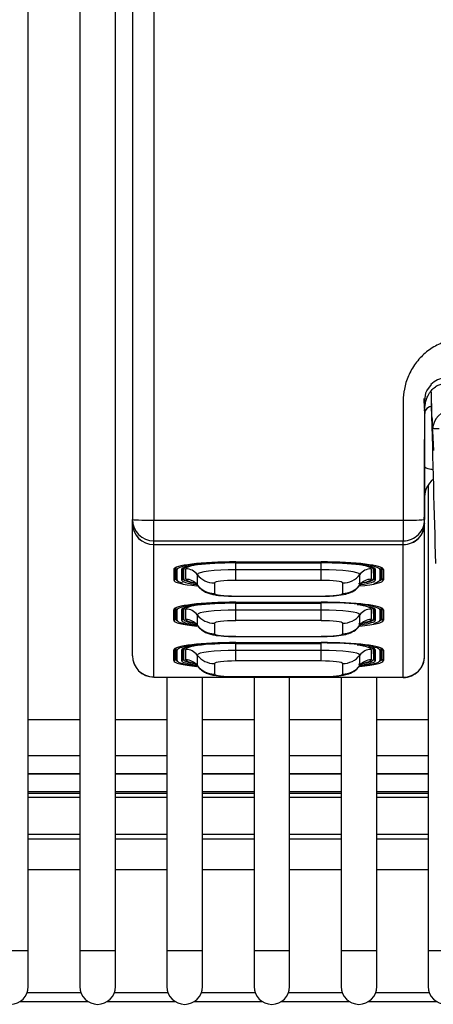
# Model space of a CAD drawing. Header units: millimetres. Extents: x 47 to 352, y 19 to 432.
# Tile 5 of 31: x 137.69 to 143.49, y 18.91 to 32.71. Entities that reach past the tile are written whole.
import ezdxf

# ---------------------------------------------------------------- set-up
doc = ezdxf.new("R2010")
doc.units = ezdxf.units.MM
doc.layers.add('146338PRO-HÜLLEN', color=7, linetype='Continuous')
doc.layers.add('Standard', color=7, linetype='Continuous')

# ---------------------------------------------------------------- blocks, each defined once
blk = doc.blocks.new('SE1')
at = {"layer": '146338PRO-HÜLLEN', "color": 7, "linetype": 'Continuous'}
for p, q in [((137.812, 19.658), (137.812, 40.988)), ((138.534, 40.988), (138.534, 19.658)), ((139.034, 19.658), (139.034, 40.988)), ((139.272, 40.988), (139.272, 25.705)), ((139.572, 40.988), (139.572, 25.694)), ((143.461, 27.598), (143.398, 27.505)), ((143.372, 27.379), (143.372, 25.705)), ((143.461, 27.286), (143.47, 27.287)), ((143.474, 27.146), (143.469, 27.287)), ((143.47, 27.288), (143.47, 27.287)), ((143.478, 26.985), (143.479, 26.982)), ((143.479, 26.977), (143.481, 26.95)), ((143.481, 26.95), (143.481, 26.95)), ((143.481, 26.943), (143.481, 26.95)), ((143.481, 26.943), (143.495, 26.672)), ((143.37, 26.177), (143.372, 26.175)), ((143.372, 26.174), (143.37, 26.174)), ((143.372, 26.167), (143.37, 26.167)), ((143.372, 26.15), (143.37, 26.15)), ((143.422, 26.187), (143.422, 19.658)), ((139.272, 25.654), (139.272, 25.705)), ((139.572, 25.694), (143.072, 25.694)), ((139.572, 25.405), (139.572, 25.694)), ((143.072, 25.694), (143.072, 25.405)), ((143.372, 25.654), (143.372, 25.705)), ((139.272, 25.654), (139.272, 25.65)), ((139.272, 23.795), (139.272, 25.65)), ((143.372, 25.654), (143.372, 25.65)), ((143.372, 23.79), (143.372, 25.65)), ((139.572, 25.405), (143.072, 25.405)), ((139.572, 25.354), (139.572, 25.405)), ((143.072, 25.354), (143.072, 25.405)), ((139.572, 25.354), (143.072, 25.354)), ((139.572, 25.354), (139.572, 25.352)), ((139.572, 23.497), (139.572, 25.352)), ((139.572, 25.352), (143.072, 25.352)), ((143.072, 25.354), (143.072, 25.352)), ((143.072, 23.492), (143.072, 25.352)), ((139.851, 25.003), (139.851, 24.856)), ((139.871, 24.876), (139.871, 25.023)), ((139.881, 24.875), (139.873, 25.026)), ((139.881, 25.021), (139.88, 25.03)), ((139.881, 24.875), (139.881, 25.021)), ((139.901, 24.856), (139.901, 25.003)), ((139.963, 25.003), (139.963, 24.856)), ((139.983, 24.875), (139.983, 25.021)), ((139.983, 24.875), (139.99, 25.017)), ((139.99, 25.017), (139.99, 25.027)), ((139.993, 25.029), (139.992, 25.002)), ((139.992, 25.002), (139.996, 25.015)), ((139.992, 24.877), (139.992, 25.002)), ((139.996, 25.03), (139.996, 25.015)), ((140.022, 24.866), (140.022, 25.013)), ((140.722, 25.109), (140.722, 25.103)), ((140.722, 25.109), (141.922, 25.109)), ((140.722, 25.109), (140.722, 25.109)), ((140.722, 25.109), (141.922, 25.109)), ((140.722, 25.103), (141.922, 25.103)), ((141.922, 25.095), (140.722, 25.095)), ((140.722, 25.095), (140.722, 25.095)), ((140.722, 25.095), (141.922, 25.095)), ((140.722, 24.999), (140.722, 25.095)), ((141.922, 24.999), (140.722, 24.999)), ((140.722, 24.851), (140.722, 24.999)), ((141.922, 25.103), (141.922, 25.109)), ((141.922, 25.109), (141.922, 25.109)), ((141.922, 25.095), (141.922, 25.095)), ((141.922, 24.999), (141.922, 25.095)), ((141.922, 24.851), (141.922, 24.999)), ((142.622, 25.013), (142.622, 24.866)), ((142.647, 25.03), (142.647, 25.015)), ((142.647, 25.015), (142.652, 25.002)), ((142.652, 25.002), (142.65, 25.029)), ((142.652, 25.002), (142.652, 24.877)), ((142.653, 25.027), (142.653, 25.017)), ((142.661, 24.875), (142.653, 25.017)), ((142.661, 25.021), (142.661, 24.875)), ((142.681, 24.856), (142.681, 25.003)), ((142.743, 25.003), (142.743, 24.856)), ((142.763, 25.021), (142.763, 25.03)), ((142.763, 24.875), (142.771, 25.026)), ((142.763, 25.021), (142.763, 24.875)), ((142.773, 25.023), (142.773, 24.876)), ((142.793, 25.003), (142.793, 24.856)), ((139.996, 24.864), (139.992, 24.877)), ((140.182, 24.933), (140.182, 24.787)), ((141.922, 24.851), (140.722, 24.851)), ((142.462, 24.787), (142.462, 24.933)), ((142.652, 24.877), (142.647, 24.864)), ((140.422, 24.814), (140.422, 24.668)), ((142.222, 24.668), (142.222, 24.814)), ((140.722, 24.631), (141.922, 24.631)), ((140.722, 24.631), (140.722, 24.629)), ((140.722, 24.629), (141.922, 24.629)), ((141.922, 24.631), (141.922, 24.629)), ((139.851, 24.292), (139.851, 24.438)), ((139.871, 24.311), (139.871, 24.458)), ((139.881, 24.31), (139.873, 24.462)), ((139.881, 24.457), (139.88, 24.465)), ((139.881, 24.31), (139.881, 24.457)), ((139.901, 24.292), (139.901, 24.438)), ((139.963, 24.438), (139.963, 24.292)), ((139.983, 24.31), (139.983, 24.457)), ((139.983, 24.31), (139.99, 24.452)), ((139.99, 24.452), (139.99, 24.463)), ((139.993, 24.464), (139.992, 24.437)), ((139.992, 24.437), (139.996, 24.45)), ((139.992, 24.312), (139.992, 24.437)), ((139.996, 24.465), (139.996, 24.45)), ((140.022, 24.302), (140.022, 24.448)), ((140.722, 24.544), (140.722, 24.538)), ((140.722, 24.544), (141.922, 24.544)), ((140.722, 24.544), (140.722, 24.544)), ((140.722, 24.544), (141.922, 24.544)), ((140.722, 24.538), (141.922, 24.538)), ((141.922, 24.53), (140.722, 24.53)), ((140.722, 24.53), (140.722, 24.53)), ((140.722, 24.53), (141.922, 24.53)), ((140.722, 24.434), (140.722, 24.53)), ((141.922, 24.434), (140.722, 24.434)), ((140.722, 24.286), (140.722, 24.434)), ((141.922, 24.538), (141.922, 24.544)), ((141.922, 24.544), (141.922, 24.544)), ((141.922, 24.53), (141.922, 24.53)), ((141.922, 24.434), (141.922, 24.53)), ((141.922, 24.286), (141.922, 24.434)), ((142.622, 24.448), (142.622, 24.302)), ((142.647, 24.465), (142.647, 24.45)), ((142.647, 24.45), (142.652, 24.437)), ((142.652, 24.437), (142.65, 24.464)), ((142.652, 24.437), (142.652, 24.312)), ((142.653, 24.463), (142.653, 24.452)), ((142.661, 24.31), (142.653, 24.452)), ((142.661, 24.457), (142.661, 24.31)), ((142.681, 24.292), (142.681, 24.438)), ((142.743, 24.438), (142.743, 24.292)), ((142.763, 24.457), (142.763, 24.465)), ((142.763, 24.31), (142.771, 24.462)), ((142.763, 24.457), (142.763, 24.31)), ((142.773, 24.458), (142.773, 24.311)), ((142.793, 24.438), (142.793, 24.292)), ((139.996, 24.299), (139.992, 24.312)), ((140.182, 24.368), (140.182, 24.222)), ((142.462, 24.222), (142.462, 24.368)), ((142.652, 24.312), (142.647, 24.299)), ((140.422, 24.249), (140.422, 24.103)), ((141.922, 24.286), (140.722, 24.286)), ((142.222, 24.103), (142.222, 24.249)), ((140.722, 24.066), (141.922, 24.066)), ((140.722, 24.066), (140.722, 24.064)), ((140.722, 24.064), (141.922, 24.064)), ((141.922, 24.066), (141.922, 24.064)), ((139.871, 23.747), (139.871, 23.893)), ((139.881, 23.746), (139.873, 23.897)), ((139.881, 23.892), (139.88, 23.901)), ((139.881, 23.746), (139.881, 23.892)), ((139.983, 23.746), (139.983, 23.892)), ((139.983, 23.746), (139.99, 23.888)), ((139.99, 23.888), (139.99, 23.898)), ((139.993, 23.899), (139.992, 23.873)), ((139.992, 23.873), (139.996, 23.885)), ((139.996, 23.9), (139.996, 23.885)), ((140.022, 23.737), (140.022, 23.883)), ((140.722, 23.979), (140.722, 23.973)), ((140.722, 23.979), (141.922, 23.979)), ((140.722, 23.979), (140.722, 23.979)), ((140.722, 23.979), (141.922, 23.979)), ((140.722, 23.973), (141.922, 23.973)), ((141.922, 23.966), (140.722, 23.966)), ((140.722, 23.966), (140.722, 23.965)), ((140.722, 23.965), (141.922, 23.965)), ((140.722, 23.869), (140.722, 23.965)), ((141.922, 23.973), (141.922, 23.979)), ((141.922, 23.979), (141.922, 23.979)), ((141.922, 23.966), (141.922, 23.965)), ((141.922, 23.869), (141.922, 23.965)), ((142.622, 23.883), (142.622, 23.737)), ((142.647, 23.9), (142.647, 23.885)), ((142.647, 23.885), (142.652, 23.873)), ((142.652, 23.873), (142.65, 23.899)), ((142.653, 23.898), (142.653, 23.888)), ((142.661, 23.746), (142.653, 23.888)), ((142.661, 23.892), (142.661, 23.746)), ((142.763, 23.892), (142.763, 23.901)), ((142.763, 23.746), (142.771, 23.897)), ((142.763, 23.892), (142.763, 23.746)), ((142.773, 23.893), (142.773, 23.747)), ((139.851, 23.727), (139.851, 23.873)), ((139.901, 23.727), (139.901, 23.873)), ((139.963, 23.873), (139.963, 23.727)), ((139.992, 23.747), (139.992, 23.873)), ((139.996, 23.734), (139.992, 23.747)), ((140.182, 23.804), (140.182, 23.657)), ((141.922, 23.869), (140.722, 23.869)), ((140.722, 23.721), (140.722, 23.869)), ((141.922, 23.721), (141.922, 23.869)), ((142.462, 23.657), (142.462, 23.804)), ((142.652, 23.747), (142.647, 23.734)), ((142.652, 23.873), (142.652, 23.747)), ((142.681, 23.727), (142.681, 23.873)), ((142.743, 23.873), (142.743, 23.727)), ((142.793, 23.873), (142.793, 23.727)), ((140.422, 23.684), (140.422, 23.538)), ((141.922, 23.721), (140.722, 23.721)), ((142.222, 23.538), (142.222, 23.684)), ((139.571, 23.495), (143.071, 23.49)), ((139.572, 23.497), (143.072, 23.492)), ((139.756, 23.495), (139.756, 19.658)), ((140.256, 19.658), (140.256, 23.494)), ((140.722, 23.502), (141.922, 23.502)), ((140.722, 23.502), (140.722, 23.499)), ((140.722, 23.499), (141.922, 23.499)), ((140.978, 23.493), (140.978, 19.658)), ((141.478, 19.658), (141.478, 23.492)), ((141.922, 23.502), (141.922, 23.499)), ((142.2, 23.491), (142.2, 19.658)), ((142.7, 19.658), (142.7, 23.49)), ((138.534, 22.898), (137.812, 22.898)), ((139.756, 22.898), (139.034, 22.898)), ((140.978, 22.898), (140.256, 22.898)), ((142.2, 22.898), (141.478, 22.898)), ((143.422, 22.898), (142.7, 22.898)), ((137.812, 22.398), (138.534, 22.398)), ((139.034, 22.398), (139.756, 22.398)), ((140.256, 22.398), (140.978, 22.398)), ((141.478, 22.398), (142.2, 22.398)), ((142.7, 22.398), (143.422, 22.398)), ((137.812, 22.142), (138.534, 22.142)), ((138.534, 22.132), (137.812, 22.132)), ((139.034, 22.142), (139.756, 22.142)), ((139.756, 22.132), (139.034, 22.132)), ((140.256, 22.142), (140.978, 22.142)), ((140.978, 22.132), (140.256, 22.132)), ((141.478, 22.142), (142.2, 22.142)), ((142.2, 22.132), (141.478, 22.132)), ((142.7, 22.142), (143.422, 22.142)), ((143.422, 22.132), (142.7, 22.132)), ((137.812, 21.89), (138.534, 21.89)), ((137.812, 21.869), (138.534, 21.869)), ((137.812, 21.813), (138.534, 21.813)), ((139.034, 21.89), (139.756, 21.89)), ((139.034, 21.869), (139.756, 21.869)), ((139.034, 21.813), (139.756, 21.813)), ((140.256, 21.89), (140.978, 21.89)), ((140.256, 21.869), (140.978, 21.869)), ((140.256, 21.813), (140.978, 21.813)), ((141.478, 21.89), (142.2, 21.89)), ((141.478, 21.869), (142.2, 21.869)), ((141.478, 21.813), (142.2, 21.813)), ((142.7, 21.89), (143.422, 21.89)), ((142.7, 21.869), (143.422, 21.869)), ((142.7, 21.813), (143.422, 21.813)), ((138.534, 21.289), (137.812, 21.289)), ((139.756, 21.289), (139.034, 21.289)), ((140.978, 21.289), (140.256, 21.289)), ((142.2, 21.289), (141.478, 21.289)), ((143.422, 21.289), (142.7, 21.289)), ((137.812, 21.23), (138.534, 21.23)), ((139.034, 21.23), (139.756, 21.23)), ((140.256, 21.23), (140.978, 21.23)), ((141.478, 21.23), (142.2, 21.23)), ((142.7, 21.23), (143.422, 21.23)), ((138.534, 20.791), (137.812, 20.791)), ((139.756, 20.791), (139.034, 20.791)), ((140.978, 20.791), (140.256, 20.791)), ((142.2, 20.791), (141.478, 20.791)), ((143.422, 20.791), (142.7, 20.791)), ((137.812, 19.658), (137.312, 19.658)), ((137.812, 19.158), (137.812, 19.658)), ((139.034, 19.658), (138.534, 19.658)), ((138.534, 19.658), (138.534, 19.158)), ((139.034, 19.158), (139.034, 19.658)), ((140.256, 19.658), (139.756, 19.658)), ((139.756, 19.658), (139.756, 19.158)), ((140.256, 19.158), (140.256, 19.658)), ((141.478, 19.658), (140.978, 19.658)), ((140.978, 19.658), (140.978, 19.158)), ((141.478, 19.158), (141.478, 19.658)), ((142.7, 19.658), (142.2, 19.658)), ((142.2, 19.658), (142.2, 19.158)), ((142.7, 19.158), (142.7, 19.658)), ((143.922, 19.658), (143.422, 19.658)), ((143.422, 19.658), (143.422, 19.158)), ((137.797, 19.074), (138.548, 19.074)), ((139.019, 19.074), (139.77, 19.074)), ((140.241, 19.074), (140.992, 19.074)), ((141.463, 19.074), (142.214, 19.074)), ((142.685, 19.074), (143.436, 19.074)), ((137.696, 18.948), (138.649, 18.948)), ((138.918, 18.948), (139.871, 18.948)), ((140.14, 18.948), (141.093, 18.948)), ((141.362, 18.948), (142.315, 18.948)), ((142.584, 18.948), (143.537, 18.948))]:
    blk.add_line(p, q, dxfattribs=at)
for centre, radius, start, end in [((143.672, 27.389), 0.297, 92.1537, 135.3302), ((143.683, 27.379), 0.312, 156.1954, 180.0374), ((-467.306, 12.421), 610.958, 1.365687, 1.41373), ((145.31, 27.389), 1.948, 179.7268, 185.9063), ((143.472, 27.188), 0.1, 91.2369, 179.8799), ((143.472, 27.188), 0.1, 91.1518, 179.7469), ((143.472, 27.187), 0.1, 90.6847, 165.765), ((157.768, 27.458), 14.297, 181.2696, 181.8967), ((143.55, 28.033), 1.053, 266.1545, 271.3931), ((143.776, 26.951), 0.295, 180.1117, 181.487), ((18.426, 26.788), 124.946, 359.50254, 0.01807), ((143.672, 26.022), 0.3, 126.7738, 180), ((143.072, 25.705), 0.3, 269.9956, 359.9956), ((143.148, 27.817), 2.124, 267.9466, 275.9204), ((143.148, 27.817), 2.124, 275.9204, 276.0509), ((139.572, 23.795), 0.3, 180, 269.914), ((143.072, 23.79), 0.3, 269.914, 360), ((137.562, 19.158), 0.25, 180, 0), ((138.784, 19.158), 0.25, 180, 0), ((140.006, 19.158), 0.25, 180, 0), ((141.228, 19.158), 0.25, 180, 0), ((142.45, 19.158), 0.25, 180, 0), ((143.672, 19.158), 0.25, 180, 0)]:
    blk.add_arc(centre, radius, start, end, dxfattribs=at)
for centre, major_axis, ratio, start_param, end_param in [((143.439, 28.295), (0.053, -2.043), 0.003189, 0.970523, 1.168358), ((143.444, 28.305), (0.303, -11.588), 0.000457, -1.482833, -1.289409), ((143.781, 26.951), (-0.3, -0.008), 0.991709, 4.712766, 6.259742), ((139.572, 25.705), (0.3, 0), 0.034899, 3.141593, 4.712389), ((139.572, 25.705), (-0.3, 0), 0.999848, 0, 1.570796), ((139.572, 25.654), (0.3, 0), 0.999848, 3.141593, 4.712389), ((139.572, 25.65), (-0.3, 0), 0.992546, 0, 1.570796), ((143.072, 25.654), (0.3, 0), 0.999848, 4.712389, 6.283185), ((143.072, 25.65), (-0.3, 0), 0.992546, 1.570796, 3.141593), ((140.722, 25.003), (0.871, 0), 0.121869, 1.570796, 3.141593), ((139.851, 25.023), (-0.02, 0), 0.992546, 1.570796, 3.141593), ((139.851, 25.023), (-0.02, 0), 0.992546, 3.141593, 3.193952), ((140.722, 25.021), (-0.841, 0), 0.121869, 6.176297, 6.283185), ((139.901, 25.023), (-0.02, 0), 0.992546, 0.05236, 1.570796), ((140.722, 25.003), (-0.821, 0), 0.121869, 4.712389, 6.283185), ((140.722, 25.003), (-0.759, 0), 0.121869, 4.712389, 6.283185), ((139.963, 25.023), (-0.02, 0), 0.992546, 1.570796, 3.089233), ((140.722, 25.021), (-0.739, 0), 0.121869, 6.256485, 6.283185), ((140.03, 25.015), (-0.04, 0), 0.992546, 5.948783, 6.230825), ((140.722, 25.017), (-0.732, 0), 0.121869, 0, 0.073243), ((140.736, 25.011), (-0.741, 0), 0.121902, 5.88484, 6.24385), ((140.722, 25.013), (0.7, 0), 0.121869, 2.371071, 3.141593), ((140.022, 24.814), (0.2, 0), 0.992546, 0.643501, 1.570796), ((140.722, 24.933), (-0.54, 0), 0.121869, 4.712389, 6.283185), ((141.922, 25.003), (0.871, 0), 0.121869, 0, 1.570796), ((141.922, 25.003), (-0.821, 0), 0.121869, 3.141593, 4.712389), ((141.922, 25.003), (-0.759, 0), 0.121869, 3.141593, 4.712389), ((141.922, 24.933), (-0.54, 0), 0.121869, 3.141593, 4.712389), ((141.922, 25.013), (0.7, 0), 0.121869, 0, 0.770519), ((142.622, 24.814), (-0.2, 0), 0.992546, 4.712389, 5.639684), ((141.907, 25.011), (0.741, 0), 0.121902, 0.039336, 0.398345), ((142.613, 25.015), (0.04, 0), 0.992546, 0.05236, 0.334403), ((141.922, 25.017), (-0.732, 0), 0.121869, 3.06835, 3.141593), ((141.922, 25.021), (-0.739, 0), 0.121869, 3.141593, 3.168293), ((142.681, 25.023), (-0.02, 0), 0.992546, 0.05236, 1.570796), ((142.743, 25.023), (0.02, 0), 0.992546, 4.712389, 6.230825), ((141.922, 25.021), (-0.841, 0), 0.121869, 3.141593, 3.248481), ((142.793, 25.023), (0.02, 0), 0.992546, 3.089233, 3.141593), ((142.793, 25.023), (0.02, 0), 0.992546, 3.141593, 4.712389), ((139.851, 24.876), (-0.02, 0), 0.992546, 1.570796, 3.141593), ((140.722, 24.856), (-0.871, 0), 0.121869, 0, 0.896601), ((140.722, 24.877), (-0.851, 0), 0.121869, 0, 0.276688), ((139.901, 24.876), (-0.02, 0), 0.992546, 0.05236, 1.570796), ((140.722, 24.856), (0.821, 0), 0.121869, 3.141593, 3.572446), ((139.963, 24.876), (0.02, 0), 0.992546, 4.712389, 6.230825), ((140.722, 24.856), (0.759, 0), 0.121869, 3.141593, 3.905103), ((140.722, 24.875), (0.739, 0), 0.121869, 3.141593, 3.380225), ((140.736, 24.868), (-0.741, 0), 0.121902, 0.039336, 0.648587), ((140.022, 24.668), (0.2, 0), 0.992546, 0.643501, 1.570796), ((140.722, 24.866), (-0.7, 0), 0.121869, 0, 0.555686), ((140.422, 25.112), (-0.3, 0), 0.992546, 0.643501, 1.570796), ((140.722, 24.814), (-0.3, 0), 0.121869, 4.712389, 6.283185), ((141.922, 24.814), (-0.3, 0), 0.121869, 3.141593, 4.712389), ((142.222, 25.112), (0.3, 0), 0.992546, 4.712389, 5.639684), ((141.907, 24.868), (0.741, 0), 0.121902, 5.522476, 6.24385), ((141.922, 24.856), (-0.871, 0), 0.121869, 2.23694, 3.141593), ((142.622, 24.668), (-0.2, 0), 0.992546, 4.712389, 5.639684), ((141.922, 24.856), (0.759, 0), 0.121869, 5.531113, 6.283185), ((141.922, 24.866), (-0.7, 0), 0.121869, 2.588627, 3.141593), ((141.922, 24.875), (0.739, 0), 0.121869, 6.050862, 6.283185), ((141.922, 24.856), (0.821, 0), 0.121869, 5.825125, 6.283185), ((142.681, 24.876), (-0.02, 0), 0.992546, 0.05236, 1.570796), ((141.922, 24.877), (-0.851, 0), 0.121869, 2.864905, 3.141593), ((142.743, 24.876), (-0.02, 0), 0.992546, 1.570796, 3.089233), ((142.793, 24.876), (0.02, 0), 0.992546, 3.141593, 4.712389), ((140.422, 24.966), (-0.3, 0), 0.992546, 0.643501, 1.570796), ((140.722, 24.787), (0.54, 0), 0.121869, 3.141593, 3.236041), ((142.222, 24.966), (0.3, 0), 0.992546, 4.712389, 5.639684), ((141.922, 24.787), (0.54, 0), 0.121869, 6.186131, 6.283185), ((140.722, 24.668), (0.3, 0), 0.121869, 3.141593, 4.712389), ((141.922, 24.668), (0.3, 0), 0.121869, 4.712389, 6.283185), ((140.722, 24.438), (0.871, 0), 0.121869, 1.570796, 3.141593), ((139.851, 24.458), (-0.02, 0), 0.992546, 1.570796, 3.141593), ((139.851, 24.458), (-0.02, 0), 0.992546, 3.141593, 3.193952), ((140.722, 24.457), (-0.841, 0), 0.121869, 6.176297, 6.283185), ((139.901, 24.458), (-0.02, 0), 0.992546, 0.05236, 1.570796), ((140.722, 24.438), (-0.821, 0), 0.121869, 4.712389, 6.283185), ((140.722, 24.438), (-0.759, 0), 0.121869, 4.712389, 6.283185), ((139.963, 24.458), (-0.02, 0), 0.992546, 1.570796, 3.089233), ((140.722, 24.457), (-0.739, 0), 0.121869, 6.256485, 6.283185), ((140.03, 24.45), (0.04, 0), 0.992546, 2.80719, 3.089233), ((140.722, 24.452), (-0.732, 0), 0.121869, 0, 0.073243), ((140.736, 24.446), (-0.741, 0), 0.121902, 5.884839, 6.24385), ((140.722, 24.448), (0.7, 0), 0.121869, 2.371072, 3.141593), ((140.022, 24.249), (0.2, 0), 0.992546, 0.643501, 1.570796), ((140.722, 24.368), (-0.54, 0), 0.121869, 4.712389, 6.283185), ((141.922, 24.438), (0.871, 0), 0.121869, 0, 1.570796), ((141.922, 24.438), (-0.821, 0), 0.121869, 3.141593, 4.712389), ((141.922, 24.368), (-0.54, 0), 0.121869, 3.141593, 4.712389), ((141.922, 24.448), (0.7, 0), 0.121869, 0, 0.770521), ((142.622, 24.249), (-0.2, 0), 0.992546, 4.712389, 5.639684), ((141.907, 24.446), (0.741, 0), 0.121902, 0.039336, 0.398346), ((141.922, 24.438), (-0.759, 0), 0.121869, 3.141593, 3.51038), ((142.613, 24.45), (0.04, 0), 0.992546, 0.05236, 0.334403), ((141.922, 24.452), (-0.732, 0), 0.121869, 3.06835, 3.141593), ((141.922, 24.457), (-0.739, 0), 0.121869, 3.141593, 3.168293), ((142.681, 24.458), (-0.02, 0), 0.992546, 0.05236, 1.570796), ((142.743, 24.458), (0.02, 0), 0.992546, 4.712389, 6.230825), ((141.922, 24.457), (-0.841, 0), 0.121869, 3.141593, 3.248481), ((142.793, 24.458), (0.02, 0), 0.992546, 3.089233, 3.141593), ((142.793, 24.458), (0.02, 0), 0.992546, 3.141593, 4.712389), ((139.851, 24.311), (-0.02, 0), 0.992546, 1.570796, 3.141593), ((140.722, 24.292), (-0.871, 0), 0.121869, 0, 0.896601), ((140.722, 24.313), (-0.851, 0), 0.121869, 0, 0.276688), ((139.901, 24.311), (-0.02, 0), 0.992546, 0.05236, 1.570796), ((140.722, 24.292), (0.821, 0), 0.121869, 3.141593, 3.983062), ((139.963, 24.311), (0.02, 0), 0.992546, 4.712389, 6.230825), ((140.722, 24.292), (0.759, 0), 0.121869, 3.141593, 3.905103), ((140.722, 24.31), (0.739, 0), 0.121869, 3.141593, 3.362681), ((140.736, 24.303), (-0.741, 0), 0.121902, 0.039336, 0.648587), ((140.022, 24.103), (0.2, 0), 0.992546, 0.643501, 1.570796), ((140.722, 24.302), (-0.7, 0), 0.121869, 0, 0.555686), ((140.422, 24.547), (-0.3, 0), 0.992546, 0.643501, 1.570796), ((142.222, 24.547), (0.3, 0), 0.992546, 4.712389, 5.639684), ((141.907, 24.303), (0.741, 0), 0.121902, 5.522476, 6.24385), ((141.922, 24.292), (-0.871, 0), 0.121869, 2.23694, 3.141593), ((142.622, 24.103), (-0.2, 0), 0.992546, 4.712389, 5.639684), ((141.922, 24.292), (0.759, 0), 0.121869, 5.531113, 6.283185), ((141.922, 24.302), (-0.7, 0), 0.121869, 2.588627, 3.141593), ((141.922, 24.31), (0.739, 0), 0.121869, 6.050862, 6.283185), ((141.922, 24.292), (0.821, 0), 0.121869, 5.825125, 6.283185), ((142.681, 24.311), (-0.02, 0), 0.992546, 0.05236, 1.570796), ((141.922, 24.313), (-0.851, 0), 0.121869, 2.864905, 3.141593), ((142.743, 24.311), (-0.02, 0), 0.992546, 1.570796, 3.089233), ((142.793, 24.311), (0.02, 0), 0.992546, 3.141593, 4.712389), ((140.422, 24.401), (0.3, 0), 0.992546, 3.785094, 4.712389), ((140.722, 24.222), (0.54, 0), 0.121869, 3.141593, 3.236041), ((140.722, 24.249), (-0.3, 0), 0.121869, 4.712389, 6.283185), ((141.922, 24.249), (-0.3, 0), 0.121869, 3.141593, 4.712389), ((142.222, 24.401), (0.3, 0), 0.992546, 4.712389, 5.639684), ((141.922, 24.222), (0.54, 0), 0.121869, 6.186131, 6.283185), ((140.722, 24.103), (0.3, 0), 0.121869, 3.141593, 4.712389), ((141.922, 24.103), (0.3, 0), 0.121869, 4.712389, 6.283185), ((140.722, 23.873), (0.871, 0), 0.121869, 1.570796, 3.141593), ((139.851, 23.893), (-0.02, 0), 0.992546, 1.570796, 3.141593), ((139.851, 23.893), (-0.02, 0), 0.992546, 3.141593, 3.193953), ((140.722, 23.892), (-0.841, 0), 0.121869, 6.176297, 6.283185), ((139.901, 23.893), (-0.02, 0), 0.992546, 0.05236, 1.570796), ((140.722, 23.873), (-0.821, 0), 0.121869, 4.712389, 6.283185), ((140.722, 23.873), (-0.759, 0), 0.121869, 4.712389, 6.283185), ((139.963, 23.893), (-0.02, 0), 0.992546, 1.570796, 3.089233), ((140.722, 23.892), (-0.739, 0), 0.121869, 6.256485, 6.283185), ((140.03, 23.886), (-0.04, 0), 0.992546, 5.948783, 6.230825), ((140.722, 23.888), (-0.732, 0), 0.121869, 0, 0.073243), ((140.736, 23.882), (-0.741, 0), 0.121902, 5.88484, 6.24385), ((140.722, 23.883), (0.7, 0), 0.121869, 2.371071, 3.141593), ((140.022, 23.684), (0.2, 0), 0.992546, 0.643501, 1.570796), ((141.922, 23.873), (0.871, 0), 0.121869, 0, 1.570796), ((141.922, 23.873), (-0.821, 0), 0.121869, 3.141593, 4.712389), ((141.922, 23.883), (0.7, 0), 0.121869, 0, 0.770521), ((142.622, 23.684), (-0.2, 0), 0.992546, 4.712389, 5.639684), ((141.907, 23.882), (0.741, 0), 0.121902, 0.039336, 0.398346), ((141.922, 23.873), (-0.759, 0), 0.121869, 3.141593, 3.51038), ((142.613, 23.886), (0.04, 0), 0.992546, 0.05236, 0.334403), ((141.922, 23.888), (-0.732, 0), 0.121869, 3.06835, 3.141593), ((141.922, 23.892), (-0.739, 0), 0.121869, 3.141593, 3.168293), ((142.681, 23.893), (-0.02, 0), 0.992546, 0.05236, 1.570796), ((142.743, 23.893), (-0.02, 0), 0.992546, 1.570796, 3.089233), ((141.922, 23.892), (-0.841, 0), 0.121869, 3.141593, 3.248481), ((142.793, 23.893), (0.02, 0), 0.992546, 3.089233, 3.141593), ((142.793, 23.893), (0.02, 0), 0.992546, 3.141593, 4.712389), ((139.572, 23.795), (-0.3, 0), 0.992546, 0, 1.570796), ((139.851, 23.747), (-0.02, 0), 0.992546, 1.570796, 3.141593), ((140.722, 23.748), (-0.851, 0), 0.121869, 0, 0.276688), ((139.901, 23.747), (-0.02, 0), 0.992546, 0.05236, 1.570796), ((139.963, 23.747), (-0.02, 0), 0.992546, 1.570796, 3.089233), ((140.722, 23.746), (0.739, 0), 0.121869, 3.141593, 3.380225), ((140.722, 23.804), (-0.54, 0), 0.121869, 4.712389, 6.283185), ((140.422, 23.982), (0.3, 0), 0.992546, 3.785094, 4.712389), ((141.922, 23.804), (-0.54, 0), 0.121869, 3.141593, 4.712389), ((142.222, 23.982), (0.3, 0), 0.992546, 4.712389, 5.639684), ((141.922, 23.746), (0.739, 0), 0.121869, 6.044554, 6.283185), ((142.681, 23.747), (-0.02, 0), 0.992546, 0.05236, 1.570796), ((141.922, 23.748), (-0.851, 0), 0.121869, 2.864905, 3.141593), ((142.743, 23.747), (-0.02, 0), 0.992546, 1.570796, 3.089233), ((142.793, 23.747), (0.02, 0), 0.992546, 3.141593, 4.712389), ((143.072, 23.79), (0.3, 0), 0.992546, 4.712389, 6.283185), ((140.722, 23.727), (-0.871, 0), 0.121869, 0, 0.896601), ((140.722, 23.727), (0.821, 0), 0.121869, 3.141593, 3.996853), ((140.722, 23.727), (0.759, 0), 0.121869, 3.141593, 3.905103), ((140.736, 23.738), (-0.741, 0), 0.121902, 0.039336, 0.648587), ((140.022, 23.538), (0.2, 0), 0.992546, 0.643501, 1.570796), ((140.722, 23.737), (-0.7, 0), 0.121869, 0, 0.555686), ((140.422, 23.836), (0.3, 0), 0.992546, 3.785094, 4.712389), ((140.722, 23.657), (0.54, 0), 0.121869, 3.141593, 3.236041), ((140.722, 23.684), (-0.3, 0), 0.121869, 4.712389, 6.283185), ((141.922, 23.684), (-0.3, 0), 0.121869, 3.141593, 4.712389), ((142.222, 23.836), (0.3, 0), 0.992546, 4.712389, 5.639684), ((141.907, 23.738), (0.741, 0), 0.121902, 5.522476, 6.24385), ((141.922, 23.657), (0.54, 0), 0.121869, 6.186131, 6.283185), ((141.922, 23.727), (-0.871, 0), 0.121869, 2.23694, 3.141593), ((142.622, 23.538), (-0.2, 0), 0.992546, 4.712389, 5.639684), ((141.922, 23.727), (0.821, 0), 0.121869, 5.436784, 6.283185), ((141.922, 23.727), (0.759, 0), 0.121869, 5.531113, 6.283185), ((141.922, 23.737), (-0.7, 0), 0.121869, 2.588627, 3.141593), ((140.722, 23.538), (0.3, 0), 0.121869, 3.141593, 4.712389), ((141.922, 23.538), (0.3, 0), 0.121869, 4.712389, 6.283185)]:
    blk.add_ellipse(centre, major_axis=major_axis, ratio=ratio, start_param=start_param, end_param=end_param, dxfattribs=at)
for points, knots in [([(150.772, 28.246), (150.386, 28.246), (149.614, 28.246), (148.456, 28.246), (147.49, 28.246), (146.816, 28.246), (146.427, 28.246), (146.145, 28.246), (145.825, 28.246), (145.515, 28.246), (145.201, 28.246), (144.944, 28.246), (144.73, 28.246), (144.564, 28.246), (144.426, 28.246), (144.316, 28.246), (144.248, 28.246), (144.192, 28.246), (144.159, 28.246), (144.133, 28.246), (144.121, 28.246), (144.099, 28.246), (144.066, 28.246), (144.023, 28.246), (143.98, 28.246), (143.953, 28.246), (143.939, 28.246), (143.939, 28.246), (143.93, 28.246), (143.913, 28.245), (143.886, 28.244), (143.847, 28.24), (143.786, 28.231), (143.677, 28.207), (143.516, 28.14), (143.358, 28.027), (143.222, 27.874), (143.126, 27.694), (143.089, 27.555), (143.076, 27.463), (143.073, 27.425), (143.072, 27.402), (143.072, 27.383), (143.072, 27.382), (143.072, 27.361), (143.072, 27.324), (143.072, 27.287), (143.072, 27.272), (143.072, 27.245), (143.072, 27.213), (143.072, 27.134), (143.072, 27.018), (143.072, 26.861), (143.072, 26.732), (143.072, 26.626), (143.072, 26.486), (143.072, 26.171), (143.072, 25.886), (143.072, 25.694)], [0, 0, 0, 0, 0.125, 0.25, 0.375, 0.4375, 0.46875, 0.5, 0.53125, 0.5625, 0.59375, 0.625, 0.640625, 0.65625, 0.671875, 0.679688, 0.6875, 0.691406, 0.695313, 0.697266, 0.698242, 0.699219, 0.701172, 0.703125, 0.707031, 0.710938, 0.712891, 0.714844, 0.71582, 0.716797, 0.71875, 0.722656, 0.726563, 0.734375, 0.75, 0.765625, 0.78125, 0.796875, 0.8125, 0.816406, 0.820313, 0.822266, 0.823242, 0.824219, 0.828125, 0.830078, 0.832031, 0.833984, 0.835938, 0.839844, 0.84375, 0.859375, 0.875, 0.890625, 0.898437, 0.90625, 0.9375, 1, 1, 1, 1]), ([(143.372, 27.226), (143.372, 27.227), (143.372, 27.228), (143.372, 27.231), (143.372, 27.235), (143.372, 27.241), (143.372, 27.249), (143.373, 27.261), (143.374, 27.278), (143.377, 27.302), (143.383, 27.341), (143.397, 27.389), (143.422, 27.45), (143.46, 27.509), (143.507, 27.554), (143.547, 27.58), (143.573, 27.593), (143.601, 27.603), (143.629, 27.609), (143.648, 27.611), (143.657, 27.612)], [0, 0, 0, 0, 0.009725, 0.020128, 0.031394, 0.042388, 0.062984, 0.083641, 0.125557, 0.180871, 0.250498, 0.384668, 0.499065, 0.656158, 0.785585, 0.833932, 0.878946, 0.921171, 0.961266, 1, 1, 1, 1]), ([(143.486, 26.402), (143.476, 26.403), (143.467, 26.405), (143.43, 26.411), (143.407, 26.416), (143.378, 26.428), (143.372, 26.434), (143.372, 26.44)], [0.4256862, 0.4256862, 0.4256862, 0.4256862, 0.5, 0.5, 0.75, 0.75, 1, 1, 1, 1]), ([(140.126, 24.829), (140.126, 24.829), (140.128, 24.828), (140.143, 24.82), (140.169, 24.802), (140.18, 24.783), (140.184, 24.776)], [0.8266249, 0.8266249, 0.8266249, 0.8266249, 0.8634617, 0.918743, 0.9760738, 1, 1, 1, 1]), ([(140.186, 24.778), (140.187, 24.778), (140.199, 24.756), (140.24, 24.722), (140.298, 24.685), (140.358, 24.663), (140.436, 24.645), (140.54, 24.634), (140.656, 24.629), (140.71, 24.629), (140.722, 24.629)], [0, 0, 0, 0, 0.003015, 0.125225, 0.235518, 0.34122, 0.472546, 0.734858, 0.95168, 1, 1, 1, 1]), ([(141.922, 24.629), (141.951, 24.629), (142.021, 24.63), (142.148, 24.638), (142.25, 24.651), (142.351, 24.686), (142.426, 24.734), (142.449, 24.771), (142.454, 24.779)], [0, 0, 0, 0, 0.125293, 0.346109, 0.607036, 0.785199, 0.958045, 1, 1, 1, 1]), ([(142.458, 24.776), (142.462, 24.782), (142.472, 24.799), (142.496, 24.817), (142.514, 24.828), (142.517, 24.829), (142.517, 24.829)], [0, 0, 0, 0, 0.0195101, 0.0751396, 0.1239769, 0.1741196, 0.1741196, 0.1741196, 0.1741196]), ([(140.126, 24.264), (140.126, 24.264), (140.128, 24.263), (140.143, 24.255), (140.169, 24.237), (140.18, 24.218), (140.184, 24.212)], [0.8266249, 0.8266249, 0.8266249, 0.8266249, 0.8634617, 0.918743, 0.9760738, 1, 1, 1, 1]), ([(140.186, 24.213), (140.187, 24.213), (140.199, 24.191), (140.24, 24.157), (140.298, 24.12), (140.358, 24.098), (140.436, 24.08), (140.54, 24.069), (140.656, 24.064), (140.71, 24.064), (140.722, 24.064)], [0, 0, 0, 0, 0.003015, 0.125225, 0.235518, 0.34122, 0.472546, 0.734858, 0.95168, 1, 1, 1, 1]), ([(141.922, 24.064), (141.951, 24.064), (142.021, 24.065), (142.148, 24.073), (142.25, 24.086), (142.351, 24.121), (142.426, 24.169), (142.449, 24.206), (142.454, 24.214)], [0, 0, 0, 0, 0.125293, 0.346109, 0.607036, 0.785199, 0.958045, 1, 1, 1, 1]), ([(142.458, 24.212), (142.462, 24.217), (142.472, 24.235), (142.496, 24.252), (142.514, 24.263), (142.517, 24.264), (142.517, 24.264)], [0, 0, 0, 0, 0.0195101, 0.0751396, 0.1239769, 0.1741196, 0.1741196, 0.1741196, 0.1741196]), ([(140.126, 23.699), (140.126, 23.699), (140.128, 23.698), (140.143, 23.69), (140.169, 23.672), (140.18, 23.653), (140.184, 23.647)], [0.8266249, 0.8266249, 0.8266249, 0.8266249, 0.8634617, 0.918743, 0.9760738, 1, 1, 1, 1]), ([(140.186, 23.649), (140.187, 23.648), (140.199, 23.626), (140.24, 23.592), (140.298, 23.556), (140.358, 23.533), (140.436, 23.516), (140.54, 23.504), (140.656, 23.5), (140.71, 23.499), (140.722, 23.499)], [0, 0, 0, 0, 0.003015, 0.125225, 0.235518, 0.34122, 0.472546, 0.734858, 0.95168, 1, 1, 1, 1]), ([(141.922, 23.499), (141.951, 23.5), (142.021, 23.5), (142.148, 23.508), (142.25, 23.522), (142.351, 23.556), (142.426, 23.605), (142.449, 23.641), (142.454, 23.649)], [0, 0, 0, 0, 0.125293, 0.346109, 0.607036, 0.785199, 0.958045, 1, 1, 1, 1]), ([(142.458, 23.647), (142.462, 23.652), (142.472, 23.67), (142.496, 23.688), (142.514, 23.698), (142.517, 23.699), (142.517, 23.699)], [0, 0, 0, 0, 0.0195101, 0.0751396, 0.1239769, 0.1741196, 0.1741196, 0.1741196, 0.1741196])]:
    blk.add_open_spline(points, degree=3, knots=knots, dxfattribs=at)

msp = doc.modelspace()

# ---------------------------------------------------------------- block references
at = {"layer": 'Standard'}
msp.add_blockref('SE1', (0, 0), dxfattribs=at)

doc.saveas('drawing.dxf')
